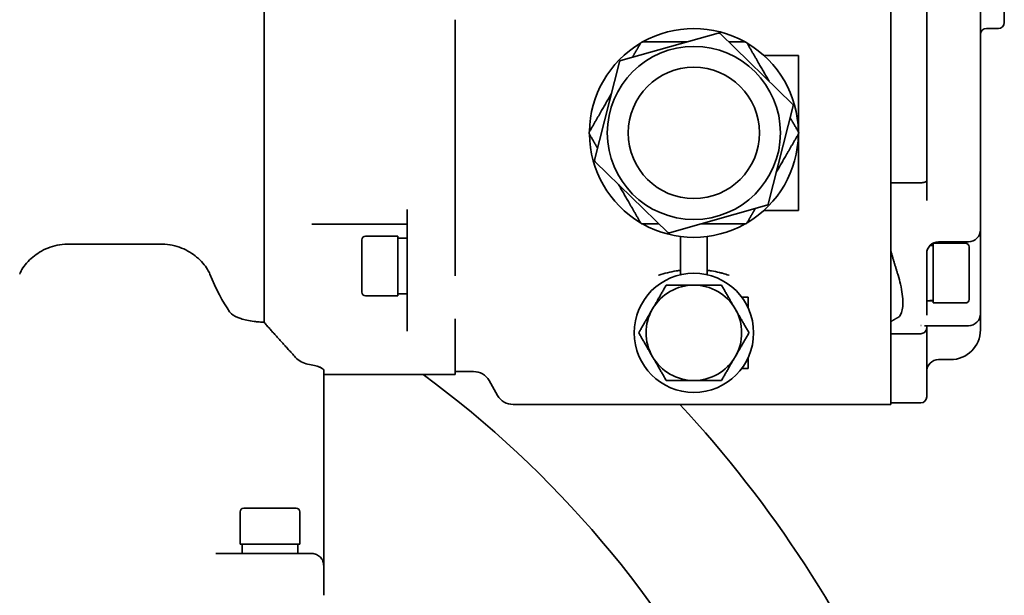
# Model space of a CAD drawing. Header units: millimetres. Extents: x -1136 to 1210, y -426 to 905.
# Tile 32 of 33: x 989 to 1154, y 654 to 751. Entities that reach past the tile are written whole.
import ezdxf

# ---------------------------------------------------------------- set-up
doc = ezdxf.new("R2010")
doc.units = ezdxf.units.MM
doc.layers.add('粗实线层', color=7, linetype='Continuous', lineweight=35)

msp = doc.modelspace()

# ---------------------------------------------------------------- linework, layer by layer
at = {"layer": '粗实线层'}
for p, q in [((1030.4003, 700.0345), (1030.4003, 831.2778)), ((1135.4003, 723.8066), (1135.4003, 804.749)), ((1141.4003, 804.7705), (1141.4003, 723.7851)), ((1150.4003, 801.0956), (1150.4003, 727.46)), ((1154.4003, 754.2778), (1154.4003, 750.2778)), ((1062.4003, 750.7613), (1062.4003, 707.8106)), ((1151.4003, 749.2778), (1153.4003, 749.2778)), ((1106.4922, 748.5196), (1090.1567, 743.9073)), ((1118.9451, 736.6051), (1106.783, 748.4458)), ((1119.9003, 744.7778), (1114.1157, 744.7778)), ((1119.9003, 744.7778), (1119.9003, 742.7778)), ((1089.9475, 743.6923), (1085.7741, 727.2393)), ((1119.9003, 731.9669), (1119.9003, 742.7778)), ((1119.9503, 738.8524), (1119.9003, 738.8524)), ((1119.9503, 738.1084), (1119.9003, 738.1084)), ((1119.9503, 738.1084), (1119.9503, 738.8524)), ((1119.9503, 736.5574), (1119.9503, 738.1084)), ((1114.8532, 719.8633), (1119.0266, 736.3164)), ((1119.9503, 736.5574), (1119.9003, 736.5574)), ((1119.9503, 736.0712), (1119.9003, 736.0712)), ((1119.9503, 736.0712), (1119.9503, 736.5574)), ((1119.9503, 734.5055), (1119.9503, 736.0712)), ((1119.9503, 734.5055), (1119.9003, 734.5055)), ((1119.9503, 733.7081), (1119.9503, 734.5055)), ((1119.9503, 733.7081), (1119.9003, 733.7081)), ((1119.9503, 732.6627), (1119.9003, 732.6627)), ((1119.9503, 731.8644), (1119.9503, 732.6627)), ((1119.9003, 720.7778), (1119.9003, 731.5887)), ((1119.9503, 728.9626), (1119.9503, 731.6912)), ((1119.9503, 728.9626), (1119.9003, 728.9626)), ((1119.9503, 728.0971), (1119.9003, 728.0971)), ((1119.9503, 728.0971), (1119.9503, 726.5266)), ((1150.4003, 716.3426), (1150.4003, 727.46)), ((1085.8556, 726.9505), (1098.0177, 715.1098)), ((1119.9503, 726.5266), (1119.9503, 725.0533)), ((1119.9503, 724.5234), (1119.9003, 724.5234)), ((1119.9503, 724.5234), (1119.9503, 725.0533)), ((1135.4003, 722.7721), (1135.4003, 723.8066)), ((1140.4003, 723.4219), (1135.4003, 723.4219)), ((1135.4003, 722.7721), (1135.4003, 707.9111)), ((1141.4003, 720.4331), (1141.4003, 723.7851)), ((1119.9003, 720.7778), (1119.9003, 718.7778)), ((1098.3085, 715.036), (1114.644, 719.6484)), ((1054.4003, 707.8106), (1054.4003, 718.9216)), ((1114.1157, 718.7778), (1119.9003, 718.7778)), ((1044.7777, 716.477), (1054.4003, 716.477)), ((1150.4003, 716.3426), (1150.4003, 715.5382)), ((1047.4003, 714.477), (1052.8003, 714.477)), ((1052.8003, 704.477), (1052.8003, 714.477)), ((1054.4003, 714.127), (1052.8003, 714.127)), ((1100.1503, 714.4231), (1100.1503, 708.0214)), ((1104.6503, 708.0214), (1104.6503, 714.4231)), ((1150.4003, 702.2863), (1150.4003, 715.5382)), ((997.4343, 713.1243), (1013.3664, 713.1243)), ((1046.8003, 705.077), (1046.8003, 713.877)), ((1141.962, 712.9278), (1142.5003, 712.9278)), ((1142.5003, 713.2778), (1142.5003, 703.2778)), ((1147.9003, 713.2778), (1142.5003, 713.2778)), ((1143.4003, 713.5382), (1148.4003, 713.5382)), ((1148.5003, 712.6778), (1148.5003, 703.8778)), ((1141.4003, 708.1286), (1141.4003, 711.5993)), ((1054.4003, 700.6327), (1054.4003, 707.8106)), ((1135.4003, 700.6143), (1135.4003, 707.9111)), ((1141.4003, 708.1286), (1141.4003, 701.8453)), ((1047.4003, 704.477), (1052.8003, 704.477)), ((1054.4003, 704.827), (1052.8003, 704.827)), ((1111.5003, 704.2778), (1110.4003, 704.2778)), ((1111.5003, 702.4239), (1111.5003, 704.2778)), ((1141.8852, 703.6278), (1142.5003, 703.6278)), ((1147.9003, 703.2778), (1142.5003, 703.2778)), ((1141.4003, 701.232), (1141.4003, 701.8453)), ((1150.4003, 702.2863), (1150.4003, 701.4709)), ((1150.4003, 701.4709), (1150.4003, 698.7778)), ((1054.4003, 698.5392), (1054.4003, 700.6327)), ((1062.4003, 700.6327), (1062.4003, 692.5401)), ((1135.4003, 700.6143), (1135.4003, 697.9885)), ((1141.0387, 699.4709), (1148.4003, 699.4709)), ((1141.4003, 699.0789), (1141.4003, 699.4709)), ((1135.4003, 698.1276), (1140.4003, 698.1276)), ((1135.4003, 697.5988), (1135.4003, 697.9885)), ((1141.4003, 699.0789), (1141.4003, 687.5278)), ((1135.4003, 686.2778), (1135.4003, 697.5988)), ((1111.5003, 692.2778), (1111.5003, 694.1317)), ((1145.4003, 693.7778), (1143.4003, 693.7778)), ((1040.4003, 654.2778), (1040.4003, 691.9943)), ((1062.4003, 691.2778), (1040.4003, 691.2778)), ((1062.4003, 691.2778), (1062.4003, 692.5401)), ((1065.4929, 691.7778), (1062.4003, 691.7778)), ((1111.5003, 692.2778), (1110.4003, 692.2778)), ((1068.0909, 690.2778), (1069.5343, 687.7778)), ((1072.1324, 686.2778), (1135.4003, 686.2778)), ((1135.4003, 686.5278), (1140.4003, 686.5278)), ((1026.4003, 668.2778), (1026.4003, 662.8778)), ((1027.0003, 668.8778), (1035.8003, 668.8778)), ((1036.4003, 668.2778), (1036.4003, 662.8778)), ((1026.4003, 662.8778), (1036.4003, 662.8778)), ((1026.7503, 661.2778), (1026.7503, 662.8778)), ((1036.0503, 661.2778), (1036.0503, 662.8778)), ((1031.4003, 661.2778), (1022.3582, 661.2778)), ((1031.4003, 661.2778), (1038.4003, 661.2778)), ((1040.4003, 659.2778), (1040.4003, 658.9995))]:
    msp.add_line(p, q, dxfattribs=at)
for centre, radius in [((1102.4003, 731.7778), 14.5), ((1102.4003, 731.7778), 11), ((1102.4003, 698.2778), 10)]:
    msp.add_circle(centre, radius, dxfattribs=at)
for centre, radius, start, end in [((1102.4003, 731.7778), 17.5, 60.625075, 119.374925), ((1151.4003, 748.2778), 1, 90, 180), ((1153.4003, 750.2778), 1, 270, 360), ((1106.5737, 748.2309), 0.3, 45.767043, 105.767043), ((1102.4003, 731.7778), 17.5, 120.625075, 179.374925), ((1102.4003, 731.7778), 17.5, 0.625075, 59.374925), ((1090.2382, 743.6186), 0.3, 105.767043, 165.767043), ((1118.7358, 736.3901), 0.3, 345.767043, 45.767043), ((1102.4003, 731.7778), 17.5, 180.625075, 239.374925), ((1102.4003, 731.7778), 17.5, 300.625075, 359.374925), ((1086.0649, 727.1655), 0.3, 165.767043, 225.767043), ((1114.5624, 719.9371), 0.3, 285.767043, 345.767043), ((1102.4003, 731.7778), 17.5, 240.625075, 299.374925), ((1047.4003, 713.877), 0.6, 90, 180), ((1098.227, 715.3248), 0.3, 225.767043, 285.767043), ((1148.4003, 715.5382), 2, 270, 360), ((1143.4003, 711.5382), 2, 90, 180), ((1147.9003, 712.6778), 0.6, 0, 90), ((1102.4003, 698.2778), 8, 90, 150), ((1102.4003, 698.2778), 8, 30, 90), ((1047.4003, 705.077), 0.6, 180, 270), ((1147.9003, 703.8778), 0.6, 270, 360), ((1102.4003, 698.2778), 8, 150, 210), ((1102.4003, 698.2778), 8, 330, 30), ((1148.4003, 701.4709), 2, 270, 360), ((1145.4003, 698.7778), 5, 270, 360), ((1102.4003, 698.2778), 8, 210, 270), ((1102.4003, 698.2778), 8, 270, 330), ((1143.4003, 691.7778), 2, 90, 180), ((953.4003, 550.2778), 175, 26.835377, 53.679294), ((1065.4929, 688.7778), 3, 30, 90), ((1072.1324, 689.2778), 3, 210, 270), ((953.4003, 550.2778), 200, 23.265974, 42.843643), ((1140.4003, 687.5278), 1, 270, 360), ((1027.0003, 668.2778), 0.6, 90, 180), ((1035.8003, 668.2778), 0.6, 0, 90)]:
    msp.add_arc(centre, radius, start, end, dxfattribs=at)
for centre, major_axis, ratio, start_param, end_param in [((1031.1201, 764.2778), (0, 67), 0.26794919, 2.56438998, 2.7722324), ((1139.9155, 708.2778), (-14.3112, 0), 0.3249197, 1.67473819, 1.7524106), ((1141.8852, 708.2778), (-14.3112, 0), 0.3249197, 1.53691024, 1.61379269), ((1101.3877, 764.2778), (250.0474, 0), 0.26794919, 4.42114705, 4.42453437), ((1032.4003, 691.9157), (8, 0), 0.18841584, 0.42706625, 0.847338)]:
    msp.add_ellipse(centre, major_axis=major_axis, ratio=ratio, start_param=start_param, end_param=end_param, dxfattribs=at)
for points, degree in [([(1092.113, 744.4596), (1092.7597, 745.5797), (1093.4514, 746.7778)], 2), ([(1093.4514, 746.7778), (1093.4802, 746.8277), (1093.5092, 746.8778)], 2), ([(1093.769, 747.0278), (1093.8268, 747.0278), (1093.8844, 747.0278)], 2), ([(1093.8844, 747.0278), (1097.7892, 747.0278), (1101.2087, 747.0278)], 2), ([(1108.2395, 747.0278), (1109.5328, 747.0278), (1110.9163, 747.0278)], 2), ([(1110.9163, 747.0278), (1110.9739, 747.0278), (1111.0317, 747.0278)], 2), ([(1111.2915, 746.8778), (1111.3205, 746.8277), (1111.3493, 746.7778)], 2), ([(1111.3493, 746.7778), (1113.3016, 743.3962), (1115.0114, 740.4348)], 2), ([(1084.9355, 732.0278), (1086.8879, 735.4094), (1088.5977, 738.3709)], 2), ([(1118.5268, 734.346), (1119.1735, 733.2259), (1119.8652, 732.0278)], 2), ([(1084.8778, 731.9278), (1084.9067, 731.9779), (1084.9355, 732.0278)], 2), ([(1084.9355, 731.5278), (1084.9067, 731.5777), (1084.8778, 731.6278)], 2), ([(1086.2739, 729.2096), (1085.6272, 730.3297), (1084.9355, 731.5278)], 2), ([(1119.8652, 731.5278), (1117.9128, 728.1462), (1116.203, 725.1848)], 2), ([(1119.8652, 732.0278), (1119.894, 731.9779), (1119.9229, 731.9278)], 2), ([(1119.9229, 731.6278), (1119.894, 731.5777), (1119.8652, 731.5278)], 2), ([(1093.4514, 716.7778), (1091.4991, 720.1594), (1089.7893, 723.1209)], 2), ([(1112.6877, 719.096), (1112.041, 717.9759), (1111.3493, 716.7778)], 2), ([(1038.426, 716.477), (1040.5089, 716.477), (1042.6297, 716.477), (1044.7777, 716.477)], 3), ([(1093.5092, 716.6778), (1093.4802, 716.7279), (1093.4514, 716.7778)], 2), ([(1093.8844, 716.5278), (1093.8268, 716.5278), (1093.769, 716.5278)], 2), ([(1096.5612, 716.5278), (1095.2679, 716.5278), (1093.8844, 716.5278)], 2), ([(1110.9163, 716.5278), (1107.0115, 716.5278), (1103.5919, 716.5278)], 2), ([(1111.0317, 716.5278), (1110.9739, 716.5278), (1110.9163, 716.5278)], 2), ([(1111.3493, 716.7778), (1111.3205, 716.7279), (1111.2915, 716.6778)], 2), ([(1135.4003, 711.9797), (1135.9685, 709.9919), (1136.5942, 707.9546)], 2), ([(1095.4721, 702.2778), (1096.5439, 704.1342), (1097.7815, 706.2778)], 2), ([(1097.7815, 706.2778), (1100.2568, 706.2778), (1102.4003, 706.2778)], 2), ([(1102.4003, 706.2778), (1104.5439, 706.2778), (1107.0191, 706.2778)], 2), ([(1107.0191, 706.2778), (1108.2568, 704.1342), (1109.3285, 702.2778)], 2), ([(1141.4105, 703.6304), (1141.4044, 703.549), (1141.4003, 703.4722), (1141.4003, 703.3995)], 3), ([(1093.1627, 698.2778), (1094.4003, 700.4214), (1095.4721, 702.2778)], 2), ([(1109.3285, 702.2778), (1110.4003, 700.4214), (1111.638, 698.2778)], 2), ([(1030.4003, 700.0345), (1032.3663, 697.8282), (1034.4709, 695.5063)], 2), ([(1136.5942, 700.8605), (1135.9685, 700.5005), (1135.4003, 700.1493)], 2), ([(1095.4721, 694.2778), (1094.4003, 696.1342), (1093.1627, 698.2778)], 2), ([(1111.638, 698.2778), (1110.4003, 696.1342), (1109.3285, 694.2778)], 2), ([(1034.4709, 695.5063), (1034.8731, 695.0623), (1035.2654, 694.6216), (1035.6425, 694.1915)], 3), ([(1097.7815, 690.2778), (1096.5439, 692.4214), (1095.4721, 694.2778)], 2), ([(1109.3285, 694.2778), (1108.2568, 692.4214), (1107.0191, 690.2778)], 2), ([(1102.4003, 690.2778), (1100.2568, 690.2778), (1097.7815, 690.2778)], 2), ([(1107.0191, 690.2778), (1104.5439, 690.2778), (1102.4003, 690.2778)], 2)]:
    msp.add_open_spline(points, degree=degree, dxfattribs=at)
for points, knots in [([(1093.4514, 746.7778), (1093.4594, 746.7917), (1093.4683, 746.8055), (1093.4977, 746.8465), (1093.5209, 746.8729), (1093.5735, 746.921), (1093.6028, 746.9426), (1093.666, 746.9791), (1093.6994, 746.9937), (1093.7673, 747.0152), (1093.8018, 747.0221), (1093.852, 747.027), (1093.8684, 747.0278), (1093.8844, 747.0278)], [0, 0, 0, 0, 0.051443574, 0.051443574, 0.156567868, 0.156567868, 0.261692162, 0.261692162, 0.366816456, 0.366816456, 0.471940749, 0.471940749, 0.523384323, 0.523384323, 0.523384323, 0.523384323]), ([(1093.5092, 746.8778), (1093.5151, 746.8881), (1093.5217, 746.8981), (1093.5531, 746.9401), (1093.5848, 746.9679), (1093.6531, 747.0073), (1093.693, 747.0209), (1093.7452, 747.0271), (1093.7571, 747.0278), (1093.769, 747.0278)], [0, 0, 0, 0, 0.035875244, 0.035875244, 0.156849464, 0.156849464, 0.277823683, 0.277823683, 0.313698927, 0.313698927, 0.313698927, 0.313698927]), ([(1110.9163, 747.0278), (1110.9323, 747.0278), (1110.9486, 747.027), (1110.9989, 747.0221), (1111.0334, 747.0152), (1111.1013, 746.9937), (1111.1347, 746.9791), (1111.1979, 746.9426), (1111.2272, 746.921), (1111.2798, 746.8729), (1111.303, 746.8465), (1111.3324, 746.8055), (1111.3413, 746.7917), (1111.3493, 746.7778)], [0, 0, 0, 0, 0.051443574, 0.051443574, 0.156567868, 0.156567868, 0.261692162, 0.261692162, 0.366816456, 0.366816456, 0.471940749, 0.471940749, 0.523384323, 0.523384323, 0.523384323, 0.523384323]), ([(1111.0317, 747.0278), (1111.0436, 747.0278), (1111.0555, 747.0271), (1111.1077, 747.0209), (1111.1476, 747.0073), (1111.2158, 746.9679), (1111.2475, 746.9401), (1111.279, 746.8981), (1111.2856, 746.8881), (1111.2915, 746.8778)], [0, 0, 0, 0, 0.035875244, 0.035875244, 0.156849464, 0.156849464, 0.277823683, 0.277823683, 0.313698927, 0.313698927, 0.313698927, 0.313698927]), ([(1084.8778, 731.6278), (1084.8718, 731.6381), (1084.8665, 731.6488), (1084.8458, 731.6971), (1084.8376, 731.7384), (1084.8376, 731.8172), (1084.8458, 731.8586), (1084.8665, 731.9069), (1084.8718, 731.9176), (1084.8778, 731.9278)], [0, 0, 0, 0, 0.035875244, 0.035875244, 0.156849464, 0.156849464, 0.277823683, 0.277823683, 0.313698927, 0.313698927, 0.313698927, 0.313698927]), ([(1084.9355, 731.5278), (1084.9275, 731.5417), (1084.92, 731.5562), (1084.8991, 731.6022), (1084.8879, 731.6355), (1084.8726, 731.7051), (1084.8685, 731.7413), (1084.8685, 731.8143), (1084.8726, 731.8505), (1084.8879, 731.9201), (1084.8991, 731.9534), (1084.92, 731.9994), (1084.9275, 732.0139), (1084.9355, 732.0278)], [0, 0, 0, 0, 0.051443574, 0.051443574, 0.156567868, 0.156567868, 0.261692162, 0.261692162, 0.366816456, 0.366816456, 0.471940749, 0.471940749, 0.523384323, 0.523384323, 0.523384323, 0.523384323]), ([(1119.8652, 732.0278), (1119.8732, 732.0139), (1119.8807, 731.9994), (1119.9016, 731.9534), (1119.9128, 731.9201), (1119.9281, 731.8505), (1119.9322, 731.8143), (1119.9322, 731.7413), (1119.9281, 731.7051), (1119.9128, 731.6355), (1119.9016, 731.6022), (1119.8807, 731.5562), (1119.8732, 731.5417), (1119.8652, 731.5278)], [0, 0, 0, 0, 0.051443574, 0.051443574, 0.156567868, 0.156567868, 0.261692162, 0.261692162, 0.366816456, 0.366816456, 0.471940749, 0.471940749, 0.523384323, 0.523384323, 0.523384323, 0.523384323]), ([(1119.9229, 731.9278), (1119.9288, 731.9176), (1119.9342, 731.9069), (1119.9549, 731.8586), (1119.9631, 731.8172), (1119.9631, 731.7384), (1119.9549, 731.6971), (1119.9342, 731.6488), (1119.9288, 731.6381), (1119.9229, 731.6278)], [0, 0, 0, 0, 0.035875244, 0.035875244, 0.156849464, 0.156849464, 0.277823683, 0.277823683, 0.313698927, 0.313698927, 0.313698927, 0.313698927]), ([(1150.4003, 727.46), (1150.4003, 727.4603), (1150.4003, 727.4605), (1150.4003, 727.4627), (1150.4002, 727.4646), (1150.4, 727.4665)], [0, 0, 0, 0, 0.00078913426, 0.00078913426, 0.00652977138, 0.00652977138, 0.00652977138, 0.00652977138]), ([(1150.4001, 727.415), (1150.4003, 727.4281), (1150.4003, 727.4413), (1150.4003, 727.4564), (1150.4003, 727.4582), (1150.4003, 727.46)], [0, 0, 0, 0, 0.0395813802, 0.0395813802, 0.0450403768, 0.0450403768, 0.0450403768, 0.0450403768]), ([(1140.4003, 723.4219), (1140.5284, 723.4219), (1140.6551, 723.4308), (1140.7736, 723.4481), (1140.8932, 723.4655), (1141.002, 723.4912), (1141.0942, 723.5234), (1141.1882, 723.5563), (1141.2633, 723.5954), (1141.3156, 723.6386), (1141.3432, 723.6614), (1141.3642, 723.6851), (1141.3785, 723.7094), (1141.393, 723.7343), (1141.4003, 723.7597), (1141.4003, 723.7851)], [0, 0, 0, 0, 0.27298706, 0.27298706, 0.27298706, 0.5485288, 0.5485288, 0.5485288, 0.82922408, 0.82922408, 0.82922408, 0.97744664, 0.97744664, 0.97744664, 1.12912509, 1.12912509, 1.12912509, 1.12912509]), ([(1093.8844, 716.5278), (1093.8684, 716.5278), (1093.852, 716.5286), (1093.8018, 716.5335), (1093.7673, 716.5404), (1093.6994, 716.5619), (1093.666, 716.5766), (1093.6028, 716.613), (1093.5735, 716.6347), (1093.5209, 716.6827), (1093.4977, 716.7091), (1093.4683, 716.7502), (1093.4594, 716.7639), (1093.4514, 716.7778)], [0, 0, 0, 0, 0.051443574, 0.051443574, 0.156567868, 0.156567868, 0.261692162, 0.261692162, 0.366816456, 0.366816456, 0.471940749, 0.471940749, 0.523384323, 0.523384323, 0.523384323, 0.523384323]), ([(1093.769, 716.5278), (1093.7571, 716.5278), (1093.7452, 716.5285), (1093.693, 716.5348), (1093.6531, 716.5483), (1093.5848, 716.5877), (1093.5531, 716.6155), (1093.5217, 716.6576), (1093.5151, 716.6676), (1093.5092, 716.6778)], [0, 0, 0, 0, 0.035875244, 0.035875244, 0.156849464, 0.156849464, 0.277823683, 0.277823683, 0.313698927, 0.313698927, 0.313698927, 0.313698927]), ([(1111.3493, 716.7778), (1111.3413, 716.7639), (1111.3324, 716.7502), (1111.303, 716.7091), (1111.2798, 716.6827), (1111.2272, 716.6347), (1111.1979, 716.613), (1111.1347, 716.5766), (1111.1013, 716.5619), (1111.0334, 716.5404), (1110.9989, 716.5335), (1110.9486, 716.5286), (1110.9323, 716.5278), (1110.9163, 716.5278)], [0, 0, 0, 0, 0.051443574, 0.051443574, 0.156567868, 0.156567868, 0.261692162, 0.261692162, 0.366816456, 0.366816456, 0.471940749, 0.471940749, 0.523384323, 0.523384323, 0.523384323, 0.523384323]), ([(1111.2915, 716.6778), (1111.2856, 716.6676), (1111.279, 716.6576), (1111.2475, 716.6155), (1111.2158, 716.5877), (1111.1476, 716.5483), (1111.1077, 716.5348), (1111.0555, 716.5285), (1111.0436, 716.5278), (1111.0317, 716.5278)], [0, 0, 0, 0, 0.035875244, 0.035875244, 0.156849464, 0.156849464, 0.277823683, 0.277823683, 0.313698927, 0.313698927, 0.313698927, 0.313698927]), ([(989.477, 708.1323), (989.5773, 708.376), (989.7002, 708.6226), (990.2806, 709.6114), (990.9183, 710.35), (992.3446, 711.5335), (993.2034, 712.0843), (994.6888, 712.683), (995.2167, 712.8452), (996.308, 713.066), (996.8715, 713.1243), (997.4343, 713.1243)], [0, 0, 0, 0, 1.066174, 1.066174, 4.2849119, 4.2849119, 7.0883139, 7.0883139, 8.4900149, 8.4900149, 9.89171591, 9.89171591, 9.89171591, 9.89171591]), ([(1013.3664, 713.1243), (1013.9292, 713.1243), (1014.4927, 713.066), (1015.584, 712.8452), (1016.1119, 712.683), (1017.5973, 712.0843), (1018.4561, 711.5335), (1019.8824, 710.35), (1020.5201, 709.6114), (1021.1005, 708.6226), (1021.2234, 708.376), (1021.3237, 708.1323)], [0, 0, 0, 0, 1.401701, 1.401701, 2.803402, 2.803402, 5.60680401, 5.60680401, 8.8255419, 8.8255419, 9.89171591, 9.89171591, 9.89171591, 9.89171591]), ([(1096.5039, 707.9083), (1096.5152, 707.9142), (1096.5272, 707.919), (1096.5395, 707.9232), (1097.4851, 708.2501), (1098.4701, 708.4941), (1099.461, 708.6547), (1099.6901, 708.6918), (1099.9199, 708.7246), (1100.1503, 708.753)], [0, 0, 0, 0, 0.03926708, 0.03926708, 0.03926708, 3.05273748, 3.05273748, 3.05273748, 3.74939305, 3.74939305, 3.74939305, 3.74939305]), ([(1104.6504, 708.7532), (1104.8808, 708.7248), (1105.1107, 708.6922), (1105.3399, 708.6554), (1105.79, 708.5831), (1106.238, 708.4945), (1106.6808, 708.3885), (1106.8586, 708.3459), (1107.0358, 708.3004), (1107.2123, 708.2519), (1107.5657, 708.1547), (1107.9159, 708.0454), (1108.2614, 707.9246), (1108.2737, 707.9202), (1108.286, 707.9159), (1108.2983, 707.9116)], [0, 0, 0, 0, 0.69624181, 0.69624181, 0.69624181, 2.06345781, 2.06345781, 2.06345781, 2.61243136, 2.61243136, 2.61243136, 3.71177458, 3.71177458, 3.71177458, 3.75095832, 3.75095832, 3.75095832, 3.75095832]), ([(1136.5942, 700.8605), (1136.7518, 700.9539), (1136.8927, 701.0914), (1137.2812, 701.7164), (1137.4211, 702.4273), (1137.4211, 704.1524), (1137.2812, 705.2462), (1136.8927, 706.9213), (1136.7518, 707.4386), (1136.5942, 707.9546)], [0, 0, 0, 0, 1.11318203, 1.11318203, 3.70763738, 3.70763738, 6.30209274, 6.30209274, 7.41527477, 7.41527477, 7.41527477, 7.41527477]), ([(1024.6389, 701.7964), (1024.7185, 701.683), (1024.8162, 701.5723), (1025.2969, 701.142), (1025.8515, 700.8635), (1027.117, 700.4554), (1027.8913, 700.292), (1029.0187, 700.1511), (1029.302, 700.1226), (1029.5886, 700.0993)], [0, 0, 0, 0, 0.6831887, 0.6831887, 2.78177032, 2.78177032, 4.73062691, 4.73062691, 5.35996689, 5.35996689, 5.35996689, 5.35996689]), ([(1140.4168, 699.5198), (1140.4121, 699.5167), (1140.4074, 699.5136), (1140.4019, 699.51), (1140.4011, 699.5096), (1140.4003, 699.5091)], [0, 0, 0, 0, 0.0169382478, 0.0169382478, 0.0196638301, 0.0196638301, 0.0196638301, 0.0196638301]), ([(1140.4003, 699.5091), (1140.4026, 699.5093), (1140.4049, 699.5096), (1140.4215, 699.5116), (1140.4357, 699.5134), (1140.45, 699.5152)], [0, 0, 0, 0, 0.0069061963, 0.0069061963, 0.0499925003, 0.0499925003, 0.0499925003, 0.0499925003]), ([(1141.4003, 699.0789), (1141.4003, 699.0124), (1141.393, 698.946), (1141.3785, 698.881), (1141.3642, 698.8173), (1141.3432, 698.7552), (1141.3156, 698.6956), (1141.2633, 698.5826), (1141.1882, 698.4801), (1141.0942, 698.3939), (1141.002, 698.3093), (1140.8932, 698.2421), (1140.7736, 698.1963), (1140.6551, 698.151), (1140.5284, 698.1276), (1140.4003, 698.1276)], [0, 0, 0, 0, 0.20564849, 0.20564849, 0.20564849, 0.40661145, 0.40661145, 0.40661145, 0.78718341, 0.78718341, 0.78718341, 1.16076811, 1.16076811, 1.16076811, 1.53088911, 1.53088911, 1.53088911, 1.53088911]), ([(1037.6962, 693.0455), (1037.3515, 693.1029), (1036.99, 693.2203), (1036.2789, 693.5994), (1035.9526, 693.849), (1035.6678, 694.1631), (1035.6551, 694.1772), (1035.6426, 694.1915)], [0, 0, 0, 0, 1.17340535, 1.17340535, 2.33988037, 2.33988037, 2.39440767, 2.39440767, 2.39440767, 2.39440767]), ([(1039.6818, 692.5401), (1039.7175, 692.5253), (1039.752, 692.5105), (1040.1969, 692.313), (1040.4003, 692.1372), (1040.4003, 691.9943)], [0, 0, 0, 0, 0.069133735, 0.069133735, 0.926520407, 0.926520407, 0.926520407, 0.926520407]), ([(1038.4003, 661.2778), (1038.4027, 661.2778), (1038.4051, 661.2778), (1038.5448, 661.2773), (1038.6818, 661.2627), (1038.9507, 661.2055), (1039.082, 661.1631), (1039.4448, 661.003), (1039.66, 660.8531), (1040.0185, 660.4808), (1040.1597, 660.2633), (1040.3512, 659.7873), (1040.4003, 659.5339), (1040.4003, 659.2778)], [0, 0, 0, 0, 0.00712075, 0.00712075, 0.42252379, 0.42252379, 0.83692574, 0.83692574, 1.6155897, 1.6155897, 2.37996025, 2.37996025, 3.13766159, 3.13766159, 3.13766159, 3.13766159])]:
    msp.add_open_spline(points, degree=3, knots=knots, dxfattribs=at)

doc.saveas('drawing.dxf')
